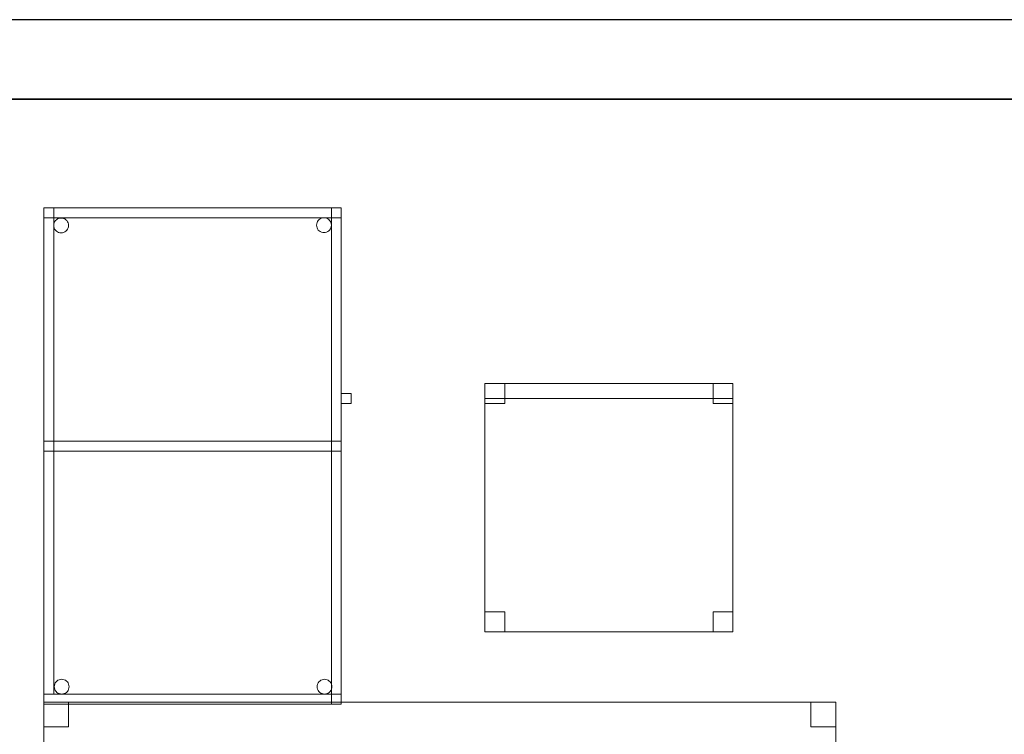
# Model space of a CAD drawing. Header units: metres. Extents: x 397.7 to 427.5, y 12.7 to 28.4.
# Tile 140 of 144: x 421.6 to 423.5, y 26.8 to 28.2. Entities that reach past the tile are written whole.
import ezdxf

# ---------------------------------------------------------------- set-up
doc = ezdxf.new("R2010")
doc.units = ezdxf.units.M
doc.layers.add('01_SUELOS', color=7, linetype='Continuous', lineweight=25, true_color=0x007f00)
for name, color, linetype, lineweight in [('02_MOBILIARIO', 7, 'Continuous', 18), ('A-DETL-____-MBND', 7, 'Continuous', 18), ('A-WALL-____-MCUT', 7, 'Continuous', 25), ('A-WALL-____-OTLN', 7, 'Continuous', 25)]:
    doc.layers.add(name, color=color, linetype=linetype, lineweight=lineweight)

# ---------------------------------------------------------------- blocks, each defined once
blk = doc.blocks.new('Family - Cadira d_Oficina_P3-156157-06_TEL_P3')
at = {"layer": 'A-DETL-____-MBND', "color": 253, "true_color": 0xaaaaaa}
for p, q in [((0, 0.47), (0, 0.5)), ((0, 0.5), (0.5, 0.5)), ((0, 0.5), (0, 0.47)), ((0.5, 0.5), (0, 0.5)), ((0, 0.46), (0, 0.5)), ((0, 0.5), (0.04, 0.5)), ((0, 0.5), (0, 0.46)), ((0.04, 0.5), (0, 0.5)), ((0, 0), (0, 0.5)), ((0, 0.5), (0.5, 0.5)), ((0.5, 0.5), (0, 0.5)), ((0, 0.5), (0, 0)), ((0.04, 0.5), (0.04, 0.46)), ((0.04, 0.46), (0.04, 0.5)), ((0.46, 0.46), (0.46, 0.5)), ((0.46, 0.5), (0.5, 0.5)), ((0.46, 0.5), (0.46, 0.46)), ((0.5, 0.5), (0.46, 0.5)), ((0.5, 0.5), (0.5, 0.47)), ((0.5, 0.47), (0.5, 0.5)), ((0.5, 0.5), (0.5, 0)), ((0.5, 0), (0.5, 0.5)), ((0.5, 0.5), (0.5, 0.46)), ((0.5, 0.46), (0.5, 0.5)), ((0.5, 0.47), (0, 0.47)), ((0, 0.47), (0.5, 0.47)), ((0.04, 0.46), (0, 0.46)), ((0, 0.46), (0.04, 0.46)), ((0.5, 0.46), (0.46, 0.46)), ((0.46, 0.46), (0.5, 0.46)), ((0, 0), (0, 0.04)), ((0, 0.04), (0.04, 0.04)), ((0, 0.04), (0, 0)), ((0.04, 0.04), (0, 0.04)), ((0.04, 0.04), (0.04, 0)), ((0.04, 0), (0.04, 0.04)), ((0.46, 0), (0.46, 0.04)), ((0.46, 0.04), (0.5, 0.04)), ((0.46, 0.04), (0.46, 0)), ((0.5, 0.04), (0.46, 0.04)), ((0.5, 0.04), (0.5, 0)), ((0.5, 0), (0.5, 0.04)), ((0.5, 0), (0, 0)), ((0.04, 0), (0, 0)), ((0, 0), (0.04, 0)), ((0.5, 0), (0.46, 0)), ((0.46, 0), (0.5, 0)), ((0, 0), (0.5, 0))]:
    blk.add_line(p, q, dxfattribs=at)
blk = doc.blocks.new('Family - Evans P3-156349-06_TEL_P3')
at = {"layer": 'A-WALL-____-MCUT', "color": 253, "true_color": 0xaaaaaa}
for p, q in [((25.5877, 0.16), (0.0332, 0.16)), ((0, 0), (25.556, 0))]:
    blk.add_line(p, q, dxfattribs=at)
at = {"layer": 'A-WALL-____-OTLN', "color": 253, "true_color": 0xaaaaaa}
for p, q in [((25.5877, 0.16), (0.0332, 0.16)), ((0, 0), (25.556, 0))]:
    blk.add_line(p, q, dxfattribs=at)
at = {"layer": 'A-WALL-____-OTLN', "color": 253, "lineweight": 18, "true_color": 0xaaaaaa}
blk.add_line((0, 0), (25.556, 0), dxfattribs=at)
blk = doc.blocks.new('Family - Taula 160X80_P3-156403-06_TEL_P3')
at = {"layer": 'A-DETL-____-MBND', "color": 253, "true_color": 0xaaaaaa}
for p, q in [((0, 0), (0, 0.8001)), ((0, 0.8001), (1.5969, 0.8001)), ((0, 0.8001), (0, 0)), ((1.5969, 0.8001), (0, 0.8001)), ((0, 0.7501), (0, 0.8001)), ((0, 0.8001), (0.05, 0.8001)), ((0, 0.8001), (0, 0.7501)), ((0.05, 0.8001), (0, 0.8001)), ((0.05, 0.8001), (0.05, 0.7501)), ((0.05, 0.7501), (0.05, 0.8001)), ((1.5469, 0.7501), (1.5469, 0.8001)), ((1.5469, 0.8001), (1.5969, 0.8001)), ((1.5469, 0.8001), (1.5469, 0.7501)), ((1.5969, 0.8001), (1.5469, 0.8001)), ((1.5969, 0.8001), (1.5969, 0.7501)), ((1.5969, 0.7501), (1.5969, 0.8001)), ((1.5969, 0.8001), (1.5969, 0)), ((1.5969, 0), (1.5969, 0.8001)), ((0.05, 0.7501), (0, 0.7501)), ((0, 0.7501), (0.05, 0.7501)), ((1.5969, 0.7501), (1.5469, 0.7501)), ((1.5469, 0.7501), (1.5969, 0.7501)), ((0, 0), (0, 0.05)), ((0, 0.05), (0.05, 0.05)), ((0, 0.05), (0, 0)), ((0.05, 0.05), (0, 0.05)), ((0.05, 0.05), (0.05, 0)), ((0.05, 0), (0.05, 0.05)), ((1.5469, 0), (1.5469, 0.05)), ((1.5469, 0.05), (1.5969, 0.05)), ((1.5469, 0.05), (1.5469, 0)), ((1.5969, 0.05), (1.5469, 0.05)), ((1.5969, 0.05), (1.5969, 0)), ((1.5969, 0), (1.5969, 0.05)), ((0.05, 0), (0, 0)), ((0, 0), (0.05, 0)), ((1.5969, 0), (0, 0)), ((0, 0), (1.5969, 0)), ((1.5969, 0), (1.5469, 0)), ((1.5469, 0), (1.5969, 0))]:
    blk.add_line(p, q, dxfattribs=at)
blk = doc.blocks.new('Family - Paviment P3-156431-06_TEL_P3')
at = {"layer": '01_SUELOS', "color": 9, "true_color": 0xaad4aa}
for p, q in [((28.518, 14.9576), (22.8618, 14.9576)), ((22.8618, 14.9576), (28.518, 14.9576))]:
    blk.add_line(p, q, dxfattribs=at)
blk = doc.blocks.new('Family - Taula 100X60_P3-156664-06_TEL_P3')
at = {"layer": 'A-DETL-____-MBND', "color": 253, "true_color": 0xaaaaaa}
for p, q in [((0, 0.98), (0, 1)), ((0, 1), (0, 0.98)), ((0, 1), (0.6, 1)), ((0.6, 1), (0, 1)), ((0.6, 1), (0, 1)), ((0, 1), (0.6, 1)), ((0, 1), (0, 0)), ((0, 0), (0, 1)), ((0, 0), (0, 1)), ((0, 1), (0.58, 1)), ((0, 1), (0, 0)), ((0.58, 1), (0, 1)), ((0, 0.02), (0, 1)), ((0, 1), (0.02, 1)), ((0, 1), (0.02, 1)), ((0, 1), (0, 0.02)), ((0.6, 1), (0, 1)), ((0, 1), (0.6, 1)), ((0, 1), (0, 0)), ((0, 0), (0, 1)), ((0.02, 1), (0.02, 0.02)), ((0.02, 0.02), (0.02, 1)), ((0.58, 1), (0.58, 0)), ((0.58, 0), (0.58, 1)), ((0.58, 0.51), (0.58, 1)), ((0.58, 1), (0.6, 1)), ((0.58, 1), (0.6, 1)), ((0.58, 1), (0.58, 0.51)), ((0.6, 1), (0.6, 0.98)), ((0.6, 1), (0.6, 0.98)), ((0.6, 0), (0.6, 1)), ((0.6, 1), (0.6, 0)), ((0.6, 1), (0.6, 0.51)), ((0.6, 0.51), (0.6, 1)), ((0.6, 0), (0.6, 1)), ((0.6, 1), (0.6, 0)), ((0.6, 0.98), (0, 0.98)), ((0, 0.98), (0.6, 0.98)), ((0.022, 0.9722), (0.0235, 0.9743)), ((0.0235, 0.9743), (0.022, 0.9722)), ((0.0235, 0.9743), (0.0254, 0.9762)), ((0.0254, 0.9762), (0.0235, 0.9743)), ((0.0254, 0.9762), (0.0275, 0.9776)), ((0.0275, 0.9776), (0.0254, 0.9762)), ((0.0275, 0.9776), (0.0299, 0.9787)), ((0.0299, 0.9787), (0.0275, 0.9776)), ((0.0299, 0.9787), (0.0324, 0.9794)), ((0.0324, 0.9794), (0.0299, 0.9787)), ((0.0324, 0.9794), (0.035, 0.9796)), ((0.035, 0.9796), (0.0324, 0.9794)), ((0.035, 0.9796), (0.0376, 0.9794)), ((0.0376, 0.9794), (0.035, 0.9796)), ((0.0376, 0.9794), (0.0401, 0.9787)), ((0.0401, 0.9787), (0.0376, 0.9794)), ((0.0401, 0.9787), (0.0424, 0.9776)), ((0.0424, 0.9776), (0.0401, 0.9787)), ((0.0424, 0.9776), (0.0446, 0.9762)), ((0.0446, 0.9762), (0.0424, 0.9776)), ((0.0446, 0.9762), (0.0464, 0.9743)), ((0.0464, 0.9743), (0.0446, 0.9762)), ((0.0464, 0.9743), (0.0479, 0.9722)), ((0.0479, 0.9722), (0.0464, 0.9743)), ((0.5521, 0.9725), (0.5536, 0.9746)), ((0.5536, 0.9746), (0.5521, 0.9725)), ((0.5536, 0.9746), (0.5554, 0.9765)), ((0.5554, 0.9765), (0.5536, 0.9746)), ((0.5554, 0.9765), (0.5575, 0.978)), ((0.5575, 0.978), (0.5554, 0.9765)), ((0.5575, 0.978), (0.5599, 0.9791)), ((0.5599, 0.9791), (0.5575, 0.978)), ((0.5599, 0.9791), (0.5624, 0.9798)), ((0.5624, 0.9798), (0.5599, 0.9791)), ((0.5624, 0.9798), (0.565, 0.98)), ((0.565, 0.98), (0.5624, 0.9798)), ((0.565, 0.98), (0.5676, 0.9798)), ((0.5676, 0.9798), (0.565, 0.98)), ((0.5676, 0.9798), (0.5701, 0.9791)), ((0.5701, 0.9791), (0.5676, 0.9798)), ((0.5701, 0.9791), (0.5725, 0.978)), ((0.5725, 0.978), (0.5701, 0.9791)), ((0.5725, 0.978), (0.5746, 0.9765)), ((0.5746, 0.9765), (0.5725, 0.978)), ((0.5746, 0.9765), (0.5764, 0.9746)), ((0.5764, 0.9746), (0.5746, 0.9765)), ((0.5764, 0.9746), (0.5779, 0.9725)), ((0.5779, 0.9725), (0.5764, 0.9746)), ((0.02, 0.9647), (0.0203, 0.9673)), ((0.0203, 0.9673), (0.02, 0.9647)), ((0.0203, 0.9621), (0.02, 0.9647)), ((0.02, 0.9647), (0.0203, 0.9621)), ((0.0203, 0.9673), (0.0209, 0.9698)), ((0.0209, 0.9698), (0.0203, 0.9673)), ((0.0209, 0.9596), (0.0203, 0.9621)), ((0.0203, 0.9621), (0.0209, 0.9596)), ((0.0209, 0.9698), (0.022, 0.9722)), ((0.022, 0.9722), (0.0209, 0.9698)), ((0.022, 0.9572), (0.0209, 0.9596)), ((0.0209, 0.9596), (0.022, 0.9572)), ((0.0235, 0.9551), (0.022, 0.9572)), ((0.022, 0.9572), (0.0235, 0.9551)), ((0.0254, 0.9533), (0.0235, 0.9551)), ((0.0235, 0.9551), (0.0254, 0.9533)), ((0.0275, 0.9518), (0.0254, 0.9533)), ((0.0254, 0.9533), (0.0275, 0.9518)), ((0.0446, 0.9533), (0.0424, 0.9518)), ((0.0424, 0.9518), (0.0446, 0.9533)), ((0.0464, 0.9551), (0.0446, 0.9533)), ((0.0446, 0.9533), (0.0464, 0.9551)), ((0.0479, 0.9572), (0.0464, 0.9551)), ((0.0464, 0.9551), (0.0479, 0.9572)), ((0.0479, 0.9722), (0.049, 0.9698)), ((0.049, 0.9698), (0.0479, 0.9722)), ((0.049, 0.9596), (0.0479, 0.9572)), ((0.0479, 0.9572), (0.049, 0.9596)), ((0.049, 0.9698), (0.0497, 0.9673)), ((0.0497, 0.9673), (0.049, 0.9698)), ((0.0497, 0.9621), (0.049, 0.9596)), ((0.049, 0.9596), (0.0497, 0.9621)), ((0.0497, 0.9673), (0.0499, 0.9647)), ((0.0499, 0.9647), (0.0497, 0.9673)), ((0.0499, 0.9647), (0.0497, 0.9621)), ((0.0497, 0.9621), (0.0499, 0.9647)), ((0.5501, 0.965), (0.5503, 0.9676)), ((0.5503, 0.9676), (0.5501, 0.965)), ((0.5503, 0.9625), (0.5501, 0.965)), ((0.5501, 0.965), (0.5503, 0.9625)), ((0.5503, 0.9676), (0.551, 0.9702)), ((0.551, 0.9702), (0.5503, 0.9676)), ((0.551, 0.9599), (0.5503, 0.9625)), ((0.5503, 0.9625), (0.551, 0.9599)), ((0.551, 0.9702), (0.5521, 0.9725)), ((0.5521, 0.9725), (0.551, 0.9702)), ((0.5521, 0.9576), (0.551, 0.9599)), ((0.551, 0.9599), (0.5521, 0.9576)), ((0.5536, 0.9554), (0.5521, 0.9576)), ((0.5521, 0.9576), (0.5536, 0.9554)), ((0.5554, 0.9536), (0.5536, 0.9554)), ((0.5536, 0.9554), (0.5554, 0.9536)), ((0.5575, 0.9521), (0.5554, 0.9536)), ((0.5554, 0.9536), (0.5575, 0.9521)), ((0.5746, 0.9536), (0.5725, 0.9521)), ((0.5725, 0.9521), (0.5746, 0.9536)), ((0.5764, 0.9554), (0.5746, 0.9536)), ((0.5746, 0.9536), (0.5764, 0.9554)), ((0.5779, 0.9576), (0.5764, 0.9554)), ((0.5764, 0.9554), (0.5779, 0.9576)), ((0.5779, 0.9725), (0.579, 0.9702)), ((0.579, 0.9702), (0.5779, 0.9725)), ((0.579, 0.9599), (0.5779, 0.9576)), ((0.5779, 0.9576), (0.579, 0.9599)), ((0.579, 0.9702), (0.5797, 0.9676)), ((0.5797, 0.9676), (0.579, 0.9702)), ((0.5797, 0.9625), (0.579, 0.9599)), ((0.579, 0.9599), (0.5797, 0.9625)), ((0.5797, 0.9676), (0.5799, 0.965)), ((0.5799, 0.965), (0.5797, 0.9676)), ((0.5799, 0.965), (0.5797, 0.9625)), ((0.5797, 0.9625), (0.5799, 0.965)), ((0.0299, 0.9507), (0.0275, 0.9518)), ((0.0275, 0.9518), (0.0299, 0.9507)), ((0.0324, 0.95), (0.0299, 0.9507)), ((0.0299, 0.9507), (0.0324, 0.95)), ((0.035, 0.9498), (0.0324, 0.95)), ((0.0324, 0.95), (0.035, 0.9498)), ((0.0376, 0.95), (0.035, 0.9498)), ((0.035, 0.9498), (0.0376, 0.95)), ((0.0401, 0.9507), (0.0376, 0.95)), ((0.0376, 0.95), (0.0401, 0.9507)), ((0.0424, 0.9518), (0.0401, 0.9507)), ((0.0401, 0.9507), (0.0424, 0.9518)), ((0.5599, 0.951), (0.5575, 0.9521)), ((0.5575, 0.9521), (0.5599, 0.951)), ((0.5624, 0.9503), (0.5599, 0.951)), ((0.5599, 0.951), (0.5624, 0.9503)), ((0.565, 0.9501), (0.5624, 0.9503)), ((0.5624, 0.9503), (0.565, 0.9501)), ((0.5676, 0.9503), (0.565, 0.9501)), ((0.565, 0.9501), (0.5676, 0.9503)), ((0.5701, 0.951), (0.5676, 0.9503)), ((0.5676, 0.9503), (0.5701, 0.951)), ((0.5725, 0.9521), (0.5701, 0.951)), ((0.5701, 0.951), (0.5725, 0.9521)), ((0.6, 0.6056), (0.6, 0.6256)), ((0.6, 0.6256), (0.62, 0.6256)), ((0.6, 0.6256), (0.6, 0.6056)), ((0.62, 0.6256), (0.6, 0.6256)), ((0.62, 0.6256), (0.62, 0.6056)), ((0.62, 0.6056), (0.62, 0.6256)), ((0.62, 0.6056), (0.6, 0.6056)), ((0.6, 0.6056), (0.62, 0.6056)), ((0, 0.51), (0, 0.53)), ((0, 0.53), (0, 0.51)), ((0, 0.53), (0.6, 0.53)), ((0.6, 0.53), (0, 0.53)), ((0, 0.51), (0, 0.53)), ((0, 0.53), (0, 0.51)), ((0, 0.53), (0.58, 0.53)), ((0.58, 0.53), (0, 0.53)), ((0.58, 0.53), (0.58, 0.51)), ((0.58, 0.53), (0.58, 0.51)), ((0.6, 0.53), (0.6, 0.51)), ((0.6, 0.53), (0.6, 0.51)), ((0.6, 0.51), (0, 0.51)), ((0, 0.51), (0.6, 0.51)), ((0.58, 0.51), (0, 0.51)), ((0, 0.51), (0.58, 0.51)), ((0.6, 0.51), (0.58, 0.51)), ((0.58, 0.51), (0.6, 0.51)), ((0.0215, 0.0376), (0.0221, 0.0401)), ((0.0221, 0.0401), (0.0215, 0.0376)), ((0.0221, 0.0401), (0.0232, 0.0425)), ((0.0232, 0.0425), (0.0221, 0.0401)), ((0.0232, 0.0425), (0.0247, 0.0446)), ((0.0247, 0.0446), (0.0232, 0.0425)), ((0.0247, 0.0446), (0.0266, 0.0464)), ((0.0266, 0.0464), (0.0247, 0.0446)), ((0.0266, 0.0464), (0.0287, 0.0479)), ((0.0287, 0.0479), (0.0266, 0.0464)), ((0.0287, 0.0479), (0.0311, 0.049)), ((0.0311, 0.049), (0.0287, 0.0479)), ((0.0311, 0.049), (0.0336, 0.0497)), ((0.0336, 0.0497), (0.0311, 0.049)), ((0.0336, 0.0497), (0.0362, 0.0499)), ((0.0362, 0.0499), (0.0336, 0.0497)), ((0.0362, 0.0499), (0.0388, 0.0497)), ((0.0388, 0.0497), (0.0362, 0.0499)), ((0.0388, 0.0497), (0.0413, 0.049)), ((0.0413, 0.049), (0.0388, 0.0497)), ((0.0413, 0.049), (0.0436, 0.0479)), ((0.0436, 0.0479), (0.0413, 0.049)), ((0.0436, 0.0479), (0.0458, 0.0464)), ((0.0458, 0.0464), (0.0436, 0.0479)), ((0.0458, 0.0464), (0.0476, 0.0446)), ((0.0476, 0.0446), (0.0458, 0.0464)), ((0.0476, 0.0446), (0.0491, 0.0425)), ((0.0491, 0.0425), (0.0476, 0.0446)), ((0.0491, 0.0425), (0.0502, 0.0401)), ((0.0502, 0.0401), (0.0491, 0.0425)), ((0.0502, 0.0401), (0.0509, 0.0376)), ((0.0509, 0.0376), (0.0502, 0.0401)), ((0.5515, 0.0376), (0.5521, 0.0401)), ((0.5521, 0.0401), (0.5515, 0.0376)), ((0.5521, 0.0401), (0.5532, 0.0425)), ((0.5532, 0.0425), (0.5521, 0.0401)), ((0.5532, 0.0425), (0.5547, 0.0446)), ((0.5547, 0.0446), (0.5532, 0.0425)), ((0.5547, 0.0446), (0.5566, 0.0464)), ((0.5566, 0.0464), (0.5547, 0.0446)), ((0.5566, 0.0464), (0.5587, 0.0479)), ((0.5587, 0.0479), (0.5566, 0.0464)), ((0.5587, 0.0479), (0.5611, 0.049)), ((0.5611, 0.049), (0.5587, 0.0479)), ((0.5611, 0.049), (0.5636, 0.0497)), ((0.5636, 0.0497), (0.5611, 0.049)), ((0.5636, 0.0497), (0.5662, 0.0499)), ((0.5662, 0.0499), (0.5636, 0.0497)), ((0.5662, 0.0499), (0.5688, 0.0497)), ((0.5688, 0.0497), (0.5662, 0.0499)), ((0.5688, 0.0497), (0.5713, 0.049)), ((0.5713, 0.049), (0.5688, 0.0497)), ((0.5713, 0.049), (0.5736, 0.0479)), ((0.5736, 0.0479), (0.5713, 0.049)), ((0.5736, 0.0479), (0.5758, 0.0464)), ((0.5758, 0.0464), (0.5736, 0.0479)), ((0.5758, 0.0464), (0.5776, 0.0446)), ((0.5776, 0.0446), (0.5758, 0.0464)), ((0.5776, 0.0446), (0.5791, 0.0425)), ((0.5791, 0.0425), (0.5776, 0.0446)), ((0.5791, 0.0425), (0.5802, 0.0401)), ((0.5802, 0.0401), (0.5791, 0.0425)), ((0.5802, 0.0401), (0.5809, 0.0376)), ((0.5809, 0.0376), (0.5802, 0.0401)), ((0, 0), (0, 0.02)), ((0, 0.02), (0, 0)), ((0, 0.02), (0.6, 0.02)), ((0.6, 0.02), (0, 0.02)), ((0.02, 0.02), (0, 0.02)), ((0, 0.02), (0.02, 0.02)), ((0.0212, 0.035), (0.0215, 0.0376)), ((0.0215, 0.0376), (0.0212, 0.035)), ((0.0215, 0.0324), (0.0212, 0.035)), ((0.0212, 0.035), (0.0215, 0.0324)), ((0.0221, 0.0299), (0.0215, 0.0324)), ((0.0215, 0.0324), (0.0221, 0.0299)), ((0.0232, 0.0275), (0.0221, 0.0299)), ((0.0221, 0.0299), (0.0232, 0.0275)), ((0.0247, 0.0254), (0.0232, 0.0275)), ((0.0232, 0.0275), (0.0247, 0.0254)), ((0.0266, 0.0236), (0.0247, 0.0254)), ((0.0247, 0.0254), (0.0266, 0.0236)), ((0.0287, 0.0221), (0.0266, 0.0236)), ((0.0266, 0.0236), (0.0287, 0.0221)), ((0.0311, 0.021), (0.0287, 0.0221)), ((0.0287, 0.0221), (0.0311, 0.021)), ((0.0336, 0.0203), (0.0311, 0.021)), ((0.0311, 0.021), (0.0336, 0.0203)), ((0.0362, 0.0201), (0.0336, 0.0203)), ((0.0336, 0.0203), (0.0362, 0.0201)), ((0.0388, 0.0203), (0.0362, 0.0201)), ((0.0362, 0.0201), (0.0388, 0.0203)), ((0.0413, 0.021), (0.0388, 0.0203)), ((0.0388, 0.0203), (0.0413, 0.021)), ((0.0436, 0.0221), (0.0413, 0.021)), ((0.0413, 0.021), (0.0436, 0.0221)), ((0.0458, 0.0236), (0.0436, 0.0221)), ((0.0436, 0.0221), (0.0458, 0.0236)), ((0.0476, 0.0254), (0.0458, 0.0236)), ((0.0458, 0.0236), (0.0476, 0.0254)), ((0.0491, 0.0275), (0.0476, 0.0254)), ((0.0476, 0.0254), (0.0491, 0.0275)), ((0.0502, 0.0299), (0.0491, 0.0275)), ((0.0491, 0.0275), (0.0502, 0.0299)), ((0.0509, 0.0324), (0.0502, 0.0299)), ((0.0502, 0.0299), (0.0509, 0.0324)), ((0.0509, 0.0376), (0.0511, 0.035)), ((0.0511, 0.035), (0.0509, 0.0376)), ((0.0511, 0.035), (0.0509, 0.0324)), ((0.0509, 0.0324), (0.0511, 0.035)), ((0.5512, 0.035), (0.5515, 0.0376)), ((0.5515, 0.0376), (0.5512, 0.035)), ((0.5515, 0.0324), (0.5512, 0.035)), ((0.5512, 0.035), (0.5515, 0.0324)), ((0.5521, 0.0299), (0.5515, 0.0324)), ((0.5515, 0.0324), (0.5521, 0.0299)), ((0.5532, 0.0275), (0.5521, 0.0299)), ((0.5521, 0.0299), (0.5532, 0.0275)), ((0.5547, 0.0254), (0.5532, 0.0275)), ((0.5532, 0.0275), (0.5547, 0.0254)), ((0.5566, 0.0236), (0.5547, 0.0254)), ((0.5547, 0.0254), (0.5566, 0.0236)), ((0.5587, 0.0221), (0.5566, 0.0236)), ((0.5566, 0.0236), (0.5587, 0.0221)), ((0.5611, 0.021), (0.5587, 0.0221)), ((0.5587, 0.0221), (0.5611, 0.021)), ((0.5636, 0.0203), (0.5611, 0.021)), ((0.5611, 0.021), (0.5636, 0.0203)), ((0.5662, 0.0201), (0.5636, 0.0203)), ((0.5636, 0.0203), (0.5662, 0.0201)), ((0.5688, 0.0203), (0.5662, 0.0201)), ((0.5662, 0.0201), (0.5688, 0.0203)), ((0.5713, 0.021), (0.5688, 0.0203)), ((0.5688, 0.0203), (0.5713, 0.021)), ((0.5736, 0.0221), (0.5713, 0.021)), ((0.5713, 0.021), (0.5736, 0.0221)), ((0.5758, 0.0236), (0.5736, 0.0221)), ((0.5736, 0.0221), (0.5758, 0.0236)), ((0.5776, 0.0254), (0.5758, 0.0236)), ((0.5758, 0.0236), (0.5776, 0.0254)), ((0.5791, 0.0275), (0.5776, 0.0254)), ((0.5776, 0.0254), (0.5791, 0.0275)), ((0.5802, 0.0299), (0.5791, 0.0275)), ((0.5791, 0.0275), (0.5802, 0.0299)), ((0.5809, 0.0324), (0.5802, 0.0299)), ((0.5802, 0.0299), (0.5809, 0.0324)), ((0.5809, 0.0376), (0.5811, 0.035)), ((0.5811, 0.035), (0.5809, 0.0376)), ((0.5811, 0.035), (0.5809, 0.0324)), ((0.5809, 0.0324), (0.5811, 0.035)), ((0.6, 0.02), (0.6, 0)), ((0.6, 0.02), (0.6, 0)), ((0, 0), (0.6, 0)), ((0.6, 0), (0, 0)), ((0, 0), (0.58, 0)), ((0, 0), (0.6, 0)), ((0.6, 0), (0, 0)), ((0.6, 0), (0, 0)), ((0, 0), (0.6, 0)), ((0.58, 0), (0, 0))]:
    blk.add_line(p, q, dxfattribs=at)
blk = doc.blocks.new('LONDR55-XX_ZZ-ARQ-CAA-M3D-Londres55_ifc-1-06_TEL_P3')
at = {"layer": '01_SUELOS', "color": 253, "lineweight": 18, "true_color": 0xaaaaaa}
blk.add_blockref('Family - Paviment P3-156431-06_TEL_P3', (398.2952, 13.1106), dxfattribs=at)
at = {"layer": '02_MOBILIARIO', "color": 253, "lineweight": 18, "true_color": 0xaaaaaa}
for name, p in [('Family - Taula 100X60_P3-156664-06_TEL_P3', (421.604, 26.849)), ('Family - Cadira d_Oficina_P3-156157-06_TEL_P3', (422.4934, 26.9949)), ('Family - Taula 160X80_P3-156403-06_TEL_P3', (421.604, 26.053))]:
    blk.add_blockref(name, p, dxfattribs=at)
at = {"layer": 'A-WALL-____-OTLN', "color": 253, "lineweight": 18, "true_color": 0xaaaaaa, "rotation": 180}
blk.add_blockref('Family - Evans P3-156349-06_TEL_P3', (426.8464, 28.2282), dxfattribs=at)

msp = doc.modelspace()

# ---------------------------------------------------------------- block references
at = {"lineweight": 5}
msp.add_blockref('LONDR55-XX_ZZ-ARQ-CAA-M3D-Londres55_ifc-1-06_TEL_P3', (0, 0), dxfattribs=at)

doc.saveas('drawing.dxf')
